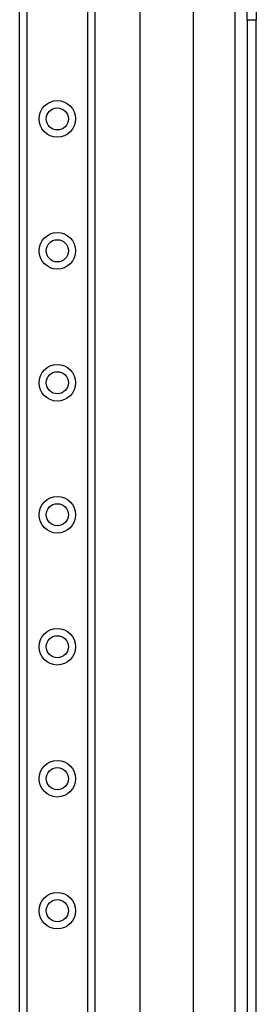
# Model space of a CAD drawing. Header units: inches. Extents: x 6 to 171, y 11 to 89.
# Tile 56 of 113: x 39.69 to 41.46, y 54.59 to 61.94. Entities that reach past the tile are written whole.
import ezdxf

# ---------------------------------------------------------------- set-up
doc = ezdxf.new("R2010")
doc.units = ezdxf.units.IN
doc.header["$MEASUREMENT"] = 0
doc.layers.add('Visible Edges(ANSI)', color=7, linetype='Continuous', lineweight=25)
doc.layers.add('Visible Tangent Edges(ANSI)', color=7, linetype='Continuous', lineweight=25)

msp = doc.modelspace()

# ---------------------------------------------------------------- linework, layer by layer
at = {"layer": 'Visible Edges(ANSI)'}
for p, q in [((39.6904, 33.3103), (39.6904, 66.4442)), ((40.2524, 66.4442), (40.2524, 33.3103)), ((40.5913, 50.3132), (40.5913, 63.0928)), ((40.985, 62.2787), (40.985, 51.1272)), ((41.3894, 61.9357), (41.3894, 62.2477)), ((41.4574, 62.2477), (41.4574, 61.9357)), ((41.3894, 61.9357), (41.3894, 51.4702)), ((41.4574, 51.4702), (41.4574, 61.9357))]:
    msp.add_line(p, q, dxfattribs=at)
for centre in [(39.9714, 61.1961), (39.9714, 60.2119), (39.9714, 59.2276), (39.9714, 58.2434), (39.9714, 57.2591), (39.9714, 56.2749), (39.9714, 55.2906)]:
    msp.add_circle(centre, 0.0825, dxfattribs=at)
at = {"layer": 'Visible Tangent Edges(ANSI)'}
for p, q in [((39.7443, 66.4442), (39.7443, 33.3103)), ((40.1986, 33.3103), (40.1986, 66.4442)), ((41.2964, 62.0071), (41.2964, 51.3989)), ((41.3894, 61.9357), (41.4574, 61.9357))]:
    msp.add_line(p, q, dxfattribs=at)
for centre in [(39.9714, 61.1961), (39.9714, 60.2119), (39.9714, 59.2276), (39.9714, 58.2434), (39.9714, 57.2591), (39.9714, 56.2749), (39.9714, 55.2906)]:
    msp.add_circle(centre, 0.1363, dxfattribs=at)

doc.saveas('drawing.dxf')
